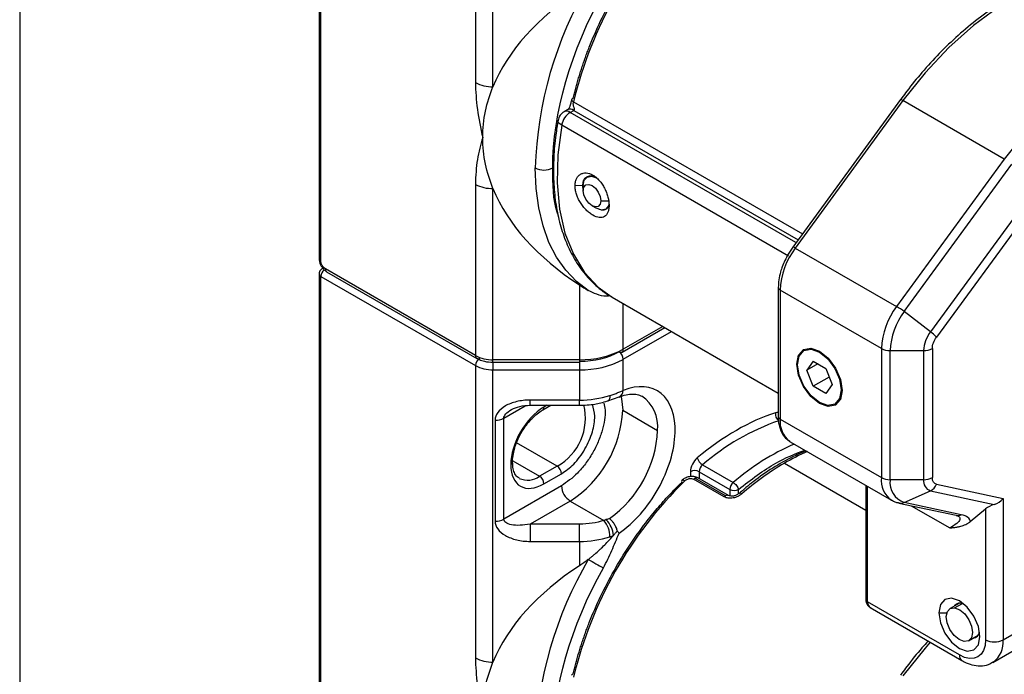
# Model space of a CAD drawing. Header units: millimetres. Extents: x 25 to 1092, y 25 to 838.
# Tile 16 of 60: x 25 to 105, y 562 to 615. Entities that reach past the tile are written whole.
import ezdxf

# ---------------------------------------------------------------- set-up
doc = ezdxf.new("R2010")
doc.units = ezdxf.units.MM
doc.header["$LTSCALE"] = 4
doc.linetypes.add('SLD-Solid', pattern=[0])
doc.layers.add('TEXT', color=140, linetype='SLD-Solid', lineweight=25)

msp = doc.modelspace()

# ---------------------------------------------------------------- linework, layer by layer
for p, q in [((49.615, 640.616), (49.615, 595.298)), ((49.761, 595.094), (49.761, 640.412)), ((62.257, 633.198), (62.257, 609.554)), ((63.671, 609.216), (63.671, 632.86)), ((96.735, 608.316), (96.623, 608.164)), ((70.18, 607.99), (88.686, 597.306)), ((96.619, 608.169), (87.909, 596.242)), ((96.823, 608.096), (88.113, 596.168)), ((105.015, 603.366), (96.823, 608.096)), ((69.695, 607.351), (69.414, 607.189)), ((69.914, 607.14), (70.195, 607.302)), ((88.171, 596.6), (69.914, 607.14)), ((70.195, 607.302), (88.338, 596.828)), ((87.562, 595.518), (69.224, 606.104)), ((105.015, 603.366), (96.305, 591.439)), ((96.922, 591.02), (105.632, 602.948)), ((71.348, 601.943), (71.285, 601.907)), ((62.257, 601.318), (62.257, 587.472)), ((70.931, 601.215), (70.307, 601.197)), ((70.931, 601.215), (70.975, 601.24)), ((70.974, 601.22), (70.974, 600.812)), ((107.751, 601.32), (99.042, 589.392)), ((63.671, 587.134), (63.671, 600.98)), ((108.241, 600.887), (99.532, 588.96)), ((71.681, 599.587), (72.035, 599.383)), ((72.389, 599.995), (73.096, 599.995)), ((72.785, 599.309), (72.895, 599.372)), ((87.922, 596.228), (87.53, 595.659)), ((88.113, 596.168), (96.305, 591.439)), ((49.615, 594.073), (49.615, 548.755)), ((62.257, 587.472), (50.115, 594.482)), ((50.218, 594.253), (62.361, 587.243)), ((49.761, 548.551), (49.761, 593.869)), ((49.761, 593.869), (62.257, 586.656)), ((70.671, 593.183), (70.671, 587.134)), ((86.738, 592.97), (86.738, 582.529)), ((95.077, 588.036), (86.884, 592.765)), ((86.884, 592.765), (86.884, 582.325)), ((73.307, 592.193), (86.738, 584.439)), ((74.207, 587.979), (74.207, 591.673)), ((99.042, 589.392), (96.922, 591.02)), ((74.103, 587.75), (77.552, 589.742)), ((77.406, 589.826), (74.207, 587.979)), ((74.207, 587.163), (78.113, 589.418)), ((88.887, 587.914), (88.816, 587.873)), ((95.077, 588.036), (95.077, 577.595)), ((95.784, 587.867), (98.491, 587.867)), ((95.784, 577.426), (95.784, 587.867)), ((98.491, 587.867), (98.491, 577.426)), ((99.198, 588.036), (99.198, 577.595)), ((70.671, 587.134), (63.671, 587.134)), ((63.671, 586.923), (63.671, 587.134)), ((63.671, 586.923), (70.671, 586.923)), ((63.671, 586.923), (63.671, 586.317)), ((70.671, 587.134), (70.671, 586.923)), ((70.671, 586.923), (70.671, 586.317)), ((74.207, 584.646), (74.207, 587.163)), ((88.299, 586.769), (88.228, 586.769)), ((89.556, 587.023), (89.046, 586.297)), ((89.93, 586.808), (89.046, 586.297)), ((89.556, 587.023), (90.577, 586.434)), ((62.257, 586.656), (62.257, 563.011)), ((63.671, 586.317), (70.671, 586.317)), ((63.671, 562.673), (63.671, 586.317)), ((70.671, 586.317), (70.671, 583.868)), ((89.556, 584.982), (89.046, 586.297)), ((90.577, 586.434), (91.087, 585.119)), ((90.85, 585.729), (89.556, 584.982)), ((90.577, 584.393), (89.556, 584.982)), ((91.087, 585.119), (90.577, 584.393)), ((91.834, 584.688), (91.904, 584.728)), ((91.905, 584.647), (91.905, 584.728)), ((70.671, 583.868), (66.671, 583.868)), ((66.671, 583.445), (66.671, 583.868)), ((70.671, 583.445), (70.671, 583.868)), ((72.948, 583.793), (73.869, 584.125)), ((91.316, 583.543), (91.387, 583.584)), ((64.55, 582.404), (66.28, 583.402)), ((66.671, 583.445), (70.671, 583.445)), ((67.689, 583.067), (68.344, 583.445)), ((68.051, 583.445), (67.792, 583.296)), ((74.156, 583.05), (76.985, 581.418)), ((63.843, 582.235), (63.843, 574.069)), ((64.55, 574.238), (64.55, 582.404)), ((86.884, 582.325), (95.077, 577.595)), ((68.853, 578.519), (65.579, 580.409)), ((87.713, 580.493), (87.662, 580.525)), ((87.713, 580.493), (95.905, 575.764)), ((65.28, 578.949), (67.439, 577.703)), ((68.853, 578.519), (67.439, 577.703)), ((79.637, 578.075), (79.637, 577.674)), ((80.344, 578.075), (82.818, 576.646)), ((80.344, 578.075), (80.344, 577.511)), ((80.62, 578.633), (83.095, 577.204)), ((87.238, 578.764), (93.809, 574.97)), ((67.792, 577.09), (69.207, 577.907)), ((82.361, 576.039), (79.886, 577.467)), ((82.465, 576.117), (79.99, 577.546)), ((82.715, 576.142), (80.24, 577.57)), ((98.491, 577.426), (95.784, 577.426)), ((69.207, 576.927), (64.55, 574.238)), ((82.818, 576.646), (82.818, 576.109)), ((83.526, 576.298), (83.526, 576.646)), ((93.809, 576.974), (93.809, 567.743)), ((93.955, 567.539), (93.955, 576.89)), ((96.922, 575.587), (99.042, 576.537)), ((99.042, 576.537), (104.208, 575.427)), ((99.532, 577.057), (104.916, 575.9)), ((69.914, 575.702), (66.671, 573.83)), ((69.914, 575.702), (72.639, 574.129)), ((104.916, 575.9), (104.916, 564.478)), ((96.495, 575.538), (101.109, 574.546)), ((101.537, 574.596), (96.922, 575.587)), ((97.491, 575.324), (100.612, 573.522)), ((102.257, 574.035), (103.501, 575.06)), ((103.501, 575.06), (103.501, 564.478)), ((101.163, 574.537), (101.29, 574.483)), ((66.671, 573.83), (66.671, 572.436)), ((70.671, 573.83), (66.671, 573.83)), ((70.671, 572.436), (70.671, 573.83)), ((66.671, 572.436), (70.671, 572.436)), ((70.671, 572.436), (70.671, 570.47)), ((101.38, 563.253), (93.955, 567.539)), ((94.161, 567.082), (101.587, 562.795)), ((101.391, 567.441), (100.63, 567.002)), ((101.001, 567.065), (101.623, 567.425)), ((99.718, 566.662), (100.371, 566.662)), ((104.916, 564.478), (107.744, 566.111)), ((102.13, 564.404), (102.891, 564.843)), ((104.087, 562.647), (106.915, 564.279)), ((96.735, 561.774), (96.623, 561.622))]:
    msp.add_line(p, q)
at = {"flags": 128}
for points in [[(114.423, 618.256), (112.635, 618.446), (110.723, 618.278), (108.72, 617.755), (106.661, 616.886), (104.584, 615.687), (102.526, 614.179), (100.522, 612.389), (98.61, 610.349), (96.823, 608.096)], [(122.615, 613.527), (120.828, 613.717), (118.915, 613.548), (116.912, 613.025), (114.854, 612.156), (112.777, 610.957), (110.718, 609.45), (108.715, 607.66), (106.802, 605.62), (105.015, 603.366)], [(70.164, 608.27), (70.105, 608.251), (70.062, 608.225), (70.036, 608.193), (70.029, 608.168)], [(96.823, 608.096), (96.758, 608.131), (96.703, 608.157), (96.66, 608.172), (96.631, 608.175), (96.619, 608.169)], [(69.224, 606.104), (68.919, 603.71), (68.862, 601.433), (69.054, 599.308), (69.491, 597.372), (70.167, 595.656), (71.069, 594.189), (72.185, 592.993), (73.307, 592.193)], [(69.224, 606.104), (69.099, 606.188), (69.006, 606.277), (68.947, 606.368), (68.926, 606.457), (68.929, 606.496)], [(71.378, 592.736), (70.41, 593.469), (69.552, 594.366), (68.813, 595.419), (68.198, 596.618), (67.715, 597.954), (67.366, 599.413), (67.156, 600.983), (67.085, 602.649)], [(70.974, 601.22), (71.055, 601.642), (71.285, 601.907), (71.629, 601.974), (72.035, 601.832), (72.055, 601.821)], [(70.974, 600.812), (71.028, 601.093), (71.182, 601.27), (71.411, 601.314), (71.682, 601.22), (71.952, 601.002), (72.182, 600.692), (72.335, 600.339), (72.389, 599.995)], [(72.389, 599.995), (72.335, 599.714), (72.182, 599.537), (71.952, 599.493), (71.682, 599.587), (71.411, 599.805), (71.182, 600.115), (71.028, 600.468), (70.974, 600.812)], [(73.064, 599.715), (73.015, 599.573), (72.785, 599.309), (72.441, 599.242), (72.035, 599.383), (72.035, 599.383)], [(87.909, 596.242), (87.908, 596.239), (87.907, 596.238)], [(88.113, 596.168), (88.048, 596.204), (87.993, 596.229), (87.95, 596.244), (87.921, 596.247), (87.909, 596.242)], [(88.228, 586.769), (88.368, 587.501), (88.766, 587.96), (89.363, 588.076), (90.066, 587.831), (90.77, 587.263), (91.366, 586.459), (91.765, 585.54), (91.905, 584.647)], [(88.299, 586.729), (88.433, 587.432), (88.816, 587.873), (89.39, 587.985), (90.066, 587.75), (90.743, 587.204), (91.316, 586.43), (91.7, 585.547), (91.834, 584.688)], [(91.905, 584.647), (91.765, 583.915), (91.366, 583.456), (90.77, 583.341), (90.066, 583.585), (89.363, 584.153), (88.766, 584.957), (88.368, 585.876), (88.228, 586.769)], [(91.834, 584.688), (91.7, 583.984), (91.316, 583.543), (90.743, 583.432), (90.066, 583.667), (89.39, 584.213), (88.816, 584.986), (88.433, 585.87), (88.299, 586.729)], [(73.131, 584.241), (73.121, 584.092), (73.093, 583.967), (73.048, 583.872), (72.987, 583.811), (72.946, 583.792)], [(74.016, 584.22), (74.075, 583.959), (74.156, 583.05)], [(79.17, 577.327), (79.103, 577.36), (79.043, 577.38), (78.992, 577.386), (78.953, 577.377), (78.935, 577.364)], [(103.042, 564.743), (102.915, 565.551), (102.555, 566.381), (102.016, 567.108), (101.38, 567.622), (100.744, 567.843), (100.205, 567.738), (99.845, 567.323), (99.718, 566.662)], [(101.759, 564.34), (101.352, 564.495), (100.948, 564.833), (100.61, 565.305), (100.39, 565.836), (100.32, 566.348), (100.411, 566.761), (100.65, 567.013), (101.001, 567.065)], [(101.001, 567.065), (101.409, 566.911), (101.812, 566.572), (102.15, 566.101), (102.371, 565.569), (102.44, 565.058), (102.349, 564.645), (102.11, 564.392), (101.759, 564.34)], [(99.718, 566.662), (99.845, 565.855), (100.205, 565.024), (100.744, 564.297), (101.38, 563.784), (102.016, 563.563), (102.555, 563.667), (102.915, 564.082), (103.042, 564.743)], [(99.022, 564.276), (98.61, 563.806), (96.823, 561.553)], [(70.164, 561.727), (70.105, 561.708), (70.062, 561.682), (70.036, 561.65), (70.029, 561.625)]]:
    msp.add_lwpolyline(points, dxfattribs=at)
for centre, radius, start, end in [((102.412, 600.226), 33.154, 134.50996, 166.45737), ((98.563, 601.615), 31.495, 149.67288, 178.11861), ((63.614, 612.101), 2.886, 241.95976, 271.1441), ((70.257, 608.209), 0.232, 190.12614, 250.46333), ((70.765, 605.825), 1.567, 122.93047, 169.7281), ((69.621, 606.731), 0.503, 54.38458, 114.28233), ((69.902, 606.893), 0.503, 54.38242, 114.30712), ((67.792, 604.013), 1.537, 242.60967, 297.39033), ((63.614, 603.865), 2.886, 241.95976, 271.1441), ((92.933, 592.505), 6.054, 142.7645, 177.53277), ((49.865, 595.323), 0.251, 185.6948, 245.62534), ((49.865, 594.098), 0.252, 185.7352, 245.62182), ((50.535, 593.833), 0.775, 131.71157, 177.32997), ((50.353, 594.451), 0.24, 172.74417, 235.94365), ((86.977, 592.986), 0.239, 183.84802, 247.28185), ((101.125, 587.775), 6.054, 142.7645, 177.53277), ((101.389, 587.625), 5.61, 142.7645, 177.53277), ((93.31, 586.354), 5.901, 52.25452, 59.49736), ((101.202, 587.75), 2.713, 142.7645, 177.53277), ((96.69, 586.234), 3.937, 43.81021, 53.33087), ((70.815, 594.347), 7.215, 268.8559, 298.04024), ((74, 587.98), 0.251, 234.38242, 294.30712), ((73.439, 587.128), 0.768, 2.60548, 57.39452), ((73.969, 587.949), 0.24, 304.05635, 7.25583), ((95.755, 589.31), 1.443, 241.95976, 271.1441), ((98.52, 589.31), 1.443, 268.8559, 298.04024), ((62.494, 587.442), 0.239, 172.6801, 236.58521), ((63.614, 590.019), 2.886, 241.95976, 271.1441), ((63.025, 586.621), 0.768, 122.60548, 177.39452), ((70.815, 593.53), 7.215, 268.8559, 298.04024), ((63.614, 589.203), 2.886, 241.95976, 271.1441), ((73.613, 584.661), 0.594, 295.52508, 358.58416), ((70.714, 591.873), 8.005, 269.69267, 287.57253), ((74.008, 581.721), 2.992, 354.17624, 55.39527), ((67.548, 583.269), 0.246, 304.8419, 6.31452), ((66.703, 582.406), 4.442, 298.95394, 14.00202), ((64.945, 583.47), 9.221, 302.60548, 357.39452), ((87.152, 582.731), 0.653, 170.51126, 235.76518), ((63.872, 583.677), 1.443, 268.8559, 298.04024), ((92.902, 564.477), 18.741, 109.05036, 130.94426), ((86.988, 582.554), 0.251, 185.6948, 245.62534), ((88.947, 582.147), 2.07, 175.08822, 231.61445), ((67.677, 581.872), 9.319, 305.55615, 357.20549), ((95.877, 562.337), 19.606, 113.57651, 130.68903), ((95.754, 564.089), 16.967, 113.10377, 120.1267), ((65.008, 578.866), 0.245, 293.55392, 356.56184), ((81.125, 579.468), 0.976, 196.48132, 238.82625), ((68.439, 577.872), 0.768, 2.60548, 57.39452), ((79.99, 577.392), 0.769, 62.60967, 117.39033), ((81.126, 578.035), 0.783, 130.21854, 177.06937), ((98.515, 559.47), 22.348, 120.30703, 131.20697), ((66.471, 579.057), 1.665, 246.22573, 305.571), ((67.025, 577.055), 0.768, 2.60548, 57.39452), ((102.412, 553.684), 33.154, 134.50996, 166.45737), ((79.052, 577.283), 0.143, 145.01167, 210.85753), ((80.282, 577.048), 0.577, 120.43602, 133.40728), ((80.137, 577.341), 0.251, 65.69288, 125.61758), ((97.008, 577.365), 1.945, 173.18825, 234.9178), ((95.755, 578.869), 1.443, 241.95976, 271.1441), ((97.448, 577.185), 1.682, 171.7396, 251.78402), ((99.296, 577.309), 0.813, 171.7396, 251.78402), ((98.52, 578.869), 1.443, 268.8559, 298.04024), ((70.742, 576.997), 1.537, 182.60548, 237.39452), ((83.601, 576.606), 0.783, 130.21854, 177.06937), ((83.172, 577.328), 0.769, 242.60967, 297.39033), ((98.603, 577.441), 1.005, 295.87822, 337.51286), ((82.757, 575.619), 0.577, 120.43602, 133.40728), ((82.611, 575.919), 0.246, 64.64131, 126.32928), ((83.649, 576.117), 0.22, 49.12455, 116.6825), ((96.634, 576.21), 0.686, 258.24429, 294.8951), ((63.872, 575.512), 1.443, 268.8559, 298.04024), ((71.027, 572.776), 2.104, 0.90834, 39.99552), ((71.394, 572.785), 2.012, 3.5084, 44.42044), ((101.248, 575.218), 0.686, 258.3604, 294.89357), ((70.714, 580.441), 8.005, 269.69267, 287.57253), ((98.563, 555.072), 31.495, 149.67288, 178.11861), ((91.392, 605.638), 40.026, 239.99826, 241.99366), ((94.059, 567.768), 0.251, 185.6948, 245.62534), ((101.474, 566.85), 0.599, 68.57566, 142.2994), ((102.426, 565.205), 0.592, 277.20657, 351.90762), ((104.208, 565.843), 1.537, 242.60967, 297.39033), ((102.906, 564.282), 2.019, 306.33096, 5.565), ((63.614, 565.558), 2.886, 241.95976, 271.1441), ((101.883, 563.204), 0.505, 174.4495, 233.50412)]:
    msp.add_arc(centre, radius, start, end)
for centre, major_axis, ratio, start_param, end_param in [((93.955, 605.098), (31.113, 0), 0.577382, 2.41642, 2.910311), ((93.955, 605.098), (31.113, 0), 0.577382, 3.372875, 3.866765), ((104.208, 576.308), (0.868, 0.701), 0.707545, 4.193069, 4.978468), ((104.208, 574.908), (0.983, 0.393), 0.46267, 1.387715, 2.173113), ((93.955, 558.555), (31.113, 0), 0.577382, 2.41642, 2.910311)]:
    msp.add_ellipse(centre, major_axis=major_axis, ratio=ratio, start_param=start_param, end_param=end_param)
for points, knots in [([(70.164, 608.27), (70.196, 608.407), (70.261, 608.681), (70.366, 609.094), (70.478, 609.507), (70.597, 609.92), (70.722, 610.335), (70.855, 610.749), (70.995, 611.164), (71.141, 611.58), (71.294, 611.996), (71.675, 612.984), (72.35, 614.54), (73.434, 616.616), (74.658, 618.616), (75.706, 620.083), (76.486, 621.074), (76.957, 621.644), (77.436, 622.197), (77.925, 622.733), (78.422, 623.254), (78.76, 623.586), (78.929, 623.752)], [0, 0, 0, 0, 0.02473, 0.049407, 0.074044, 0.098655, 0.123252, 0.14785, 0.172462, 0.197102, 0.221783, 0.246518, 0.373247, 0.500005, 0.626734, 0.753492, 0.794677, 0.835738, 0.876739, 0.917741, 0.958807, 1, 1, 1, 1]), ([(110.455, 618.277), (110.172, 618.231), (109.348, 618.096), (107.934, 617.615), (106.244, 616.863), (104.557, 615.89), (102.897, 614.728), (101.29, 613.398), (99.771, 611.943), (98.388, 610.425), (97.387, 609.21), (96.869, 608.499), (96.735, 608.316)], [0, 0, 0, 0, 0.061808, 0.18027, 0.298228, 0.415562, 0.532059, 0.647249, 0.760038, 0.867511, 0.965962, 1, 1, 1, 1]), ([(62.257, 609.554), (62.257, 608.855), (62.312, 608.124), (62.514, 606.631), (62.661, 605.87), (62.843, 605.098)], [0, 0, 0, 0, 0.5, 0.5, 1, 1, 1, 1]), ([(62.843, 605.098), (62.843, 605.832), (62.921, 606.546), (63.207, 607.924), (63.415, 608.587), (63.671, 609.216)], [0, 0, 0, 0, 0.5, 0.5, 1, 1, 1, 1]), ([(70.029, 608.168), (70.007, 608.075), (69.974, 607.932), (69.924, 607.759), (69.892, 607.651), (69.861, 607.555), (69.819, 607.468), (69.762, 607.396), (69.721, 607.368), (69.697, 607.352)], [0, 0, 0, 0, 0.308382, 0.469423, 0.54582, 0.647433, 0.782953, 0.874708, 1, 1, 1, 1]), ([(70.195, 607.302), (70.205, 607.309), (70.225, 607.322), (70.244, 607.351), (70.253, 607.384), (70.254, 607.425), (70.236, 607.488), (70.209, 607.576), (70.179, 607.686), (70.165, 607.795), (70.164, 607.9), (70.174, 607.961), (70.18, 607.99)], [0, 0, 0, 0, 0.0528858, 0.1053507, 0.1600713, 0.2194202, 0.3014907, 0.469985, 0.6349435, 0.7737343, 0.8923034, 1, 1, 1, 1]), ([(69.415, 607.187), (69.403, 607.181), (69.303, 607.131), (69.14, 606.974), (68.979, 606.739), (68.954, 606.561), (68.944, 606.493)], [0, 0, 0, 0, 0.045632, 0.386919, 0.764381, 1, 1, 1, 1]), ([(68.944, 606.5), (68.875, 606.104), (68.695, 605.088), (68.566, 603.497), (68.546, 601.738), (68.684, 600.046), (68.98, 598.441), (69.437, 596.939), (70.063, 595.559), (70.858, 594.31), (71.848, 593.238), (72.655, 592.542), (73.171, 592.289), (73.247, 592.252)], [0, 0, 0, 0, 0.0622797, 0.1597662, 0.2584635, 0.3581233, 0.45863, 0.5599877, 0.6623641, 0.7661303, 0.8719785, 0.9810837, 1, 1, 1, 1]), ([(62.843, 605.098), (62.66, 604.536), (62.514, 603.944), (62.312, 602.687), (62.257, 602.02), (62.257, 601.318)], [0, 0, 0, 0, 0.5, 0.5, 1, 1, 1, 1]), ([(68.922, 598.915), (68.905, 598.962), (68.514, 599.996), (68.507, 601.353), (68.5, 602.649)], [0, 0, 0, 0, 0.04478, 1, 1, 1, 1]), ([(70.307, 601.197), (70.307, 601.303), (70.316, 601.403), (70.354, 601.591), (70.382, 601.679), (70.456, 601.839), (70.501, 601.91), (70.607, 602.033), (70.669, 602.086), (70.804, 602.169), (70.877, 602.199), (71.035, 602.237), (71.119, 602.244), (71.378, 602.228), (71.565, 602.169), (71.837, 602.012), (71.928, 601.947), (72.103, 601.8), (72.187, 601.717), (72.348, 601.534), (72.425, 601.434), (72.566, 601.225), (72.632, 601.114), (72.751, 600.883), (72.803, 600.766), (72.893, 600.529), (72.932, 600.408), (73.025, 600.052), (73.057, 599.82), (73.056, 599.608)], [0, 0, 0, 0, 0.0625, 0.0625, 0.125, 0.125, 0.1875, 0.1875, 0.25, 0.25, 0.3125, 0.3125, 0.375, 0.375, 0.5, 0.5, 0.5625, 0.5625, 0.625, 0.625, 0.6875, 0.6875, 0.75, 0.75, 0.8125, 0.8125, 0.875, 0.875, 1, 1, 1, 1]), ([(70.931, 601.215), (70.945, 601.349), (70.971, 601.615), (71.175, 601.893), (71.469, 602.028), (71.788, 602.022), (71.992, 601.905), (72.074, 601.857)], [0, 0, 0, 0, 0.213082, 0.4263, 0.640782, 0.855892, 1, 1, 1, 1]), ([(73.056, 599.608), (73.056, 599.502), (73.048, 599.403), (73.017, 599.22), (72.993, 599.134), (72.931, 598.982), (72.893, 598.915), (72.803, 598.801), (72.749, 598.753), (72.632, 598.68), (72.567, 598.655), (72.425, 598.626), (72.348, 598.624), (72.108, 598.65), (71.929, 598.714), (71.657, 598.87), (71.564, 598.934), (71.382, 599.077), (71.293, 599.157), (71.12, 599.332), (71.036, 599.428), (70.879, 599.629), (70.805, 599.734), (70.669, 599.955), (70.608, 600.067), (70.502, 600.295), (70.456, 600.412), (70.382, 600.642), (70.354, 600.756), (70.317, 600.98), (70.307, 601.091), (70.307, 601.197)], [0, 0, 0, 0, 0.0625, 0.0625, 0.125, 0.125, 0.1875, 0.1875, 0.25, 0.25, 0.3125, 0.3125, 0.375, 0.375, 0.5, 0.5, 0.5625, 0.5625, 0.625, 0.625, 0.6875, 0.6875, 0.75, 0.75, 0.8125, 0.8125, 0.875, 0.875, 0.9375, 0.9375, 1, 1, 1, 1]), ([(70.974, 600.929), (70.96, 600.977), (70.931, 601.077), (70.931, 601.169), (70.931, 601.215)], [0, 0, 0, 0, 0.4872161, 1, 1, 1, 1]), ([(73.02, 599.574), (72.978, 599.489), (72.892, 599.309), (72.639, 599.218), (72.408, 599.22), (72.263, 599.299), (72.239, 599.312)], [0, 0, 0, 0, 0.289853, 0.612399, 0.935884, 1, 1, 1, 1]), ([(87.53, 595.659), (87.358, 595.327), (87.118, 594.863), (86.896, 594.161), (86.765, 593.587), (86.748, 593.174), (86.74, 592.97)], [0, 0, 0, 0, 0.372716, 0.521753, 0.764573, 1, 1, 1, 1]), ([(49.618, 595.298), (49.62, 595.238), (49.625, 595.094), (49.686, 594.89), (49.756, 594.756), (49.785, 594.7)], [0, 0, 0, 0, 0.2953364, 0.7044578, 1, 1, 1, 1]), ([(49.865, 594.505), (49.816, 594.469), (49.717, 594.398), (49.63, 594.24), (49.621, 594.127), (49.616, 594.073)], [0, 0, 0, 0, 0.351106, 0.69281, 1, 1, 1, 1]), ([(49.785, 594.7), (49.864, 594.589), (49.972, 594.435), (50.132, 594.301), (50.198, 594.27), (50.22, 594.259)], [0, 0, 0, 0, 0.634579, 0.878072, 1, 1, 1, 1]), ([(73.142, 592.305), (73.039, 592.288), (72.7, 592.231), (72.062, 592.39), (71.601, 592.624), (71.378, 592.736)], [0, 0, 0, 0, 0.185443, 0.607386, 1, 1, 1, 1]), ([(62.367, 587.249), (62.433, 587.211), (62.613, 587.105), (63.046, 586.966), (63.434, 586.939), (63.671, 586.923)], [0, 0, 0, 0, 0.181209, 0.500082, 1, 1, 1, 1]), ([(73.131, 584.241), (73.188, 584.26), (73.301, 584.297), (73.465, 584.355), (73.624, 584.412), (73.778, 584.47), (73.927, 584.529), (74.07, 584.587), (74.161, 584.626), (74.207, 584.646)], [0, 0, 0, 0, 0.144715, 0.288738, 0.432112, 0.57488, 0.717088, 0.858779, 1, 1, 1, 1]), ([(73.862, 573.102), (75.069, 573.916), (76.197, 575.191), (77.869, 578.181), (78.354, 579.793), (78.439, 582.638), (78.036, 583.773), (76.491, 585.037), (75.404, 585.123), (74.207, 584.646)], [0, 0, 0, 0, 0.25, 0.25, 0.5, 0.5, 0.75, 0.75, 1, 1, 1, 1]), ([(66.671, 583.868), (66.301, 583.868), (65.931, 583.825), (65.247, 583.662), (64.933, 583.541), (64.409, 583.238), (64.2, 583.057), (63.916, 582.662), (63.843, 582.449), (63.843, 582.235)], [0, 0, 0, 0, 0.25, 0.25, 0.5, 0.5, 0.75, 0.75, 1, 1, 1, 1]), ([(72.637, 583.627), (72.681, 583.441), (72.831, 582.817), (72.601, 581.663), (72.186, 580.475), (71.724, 579.554), (71.159, 578.701), (70.335, 577.717), (69.651, 577.238), (69.207, 576.927)], [0, 0, 0, 0, 0.0921495, 0.3095405, 0.4265659, 0.5460748, 0.6655836, 0.782609, 1, 1, 1, 1]), ([(70.671, 583.445), (71.085, 583.464), (71.666, 583.49), (72.422, 583.635), (72.757, 583.741), (72.943, 583.8)], [0, 0, 0, 0, 0.525015, 0.737195, 1, 1, 1, 1]), ([(73.865, 584.111), (74.008, 584.168), (74.362, 584.307), (74.861, 584.372), (75.346, 584.347), (75.59, 584.231), (75.714, 584.172)], [0, 0, 0, 0, 0.177612, 0.439077, 0.71559, 1, 1, 1, 1]), ([(64.55, 582.404), (64.55, 582.511), (64.605, 582.628), (64.818, 582.867), (64.975, 582.987), (65.171, 583.101)], [0, 0, 0, 0, 0.5, 0.5, 1, 1, 1, 1]), ([(65.171, 583.101), (65.388, 583.199), (65.859, 583.411), (66.386, 583.433), (66.671, 583.445)], [0, 0, 0, 0, 0.459483, 1, 1, 1, 1]), ([(65.972, 581.244), (66.155, 581.531), (66.412, 581.931), (66.856, 582.423), (67.235, 582.764), (67.541, 582.996), (67.685, 583.064), (67.689, 583.066)], [0, 0, 0, 0, 0.3710591, 0.518775, 0.7572097, 0.994177, 1, 1, 1, 1]), ([(69.207, 577.907), (69.545, 578.143), (70.065, 578.507), (70.69, 579.255), (71.12, 579.904), (71.47, 580.603), (71.791, 581.51), (71.973, 582.589), (71.8, 583.222), (71.717, 583.528)], [0, 0, 0, 0, 0.19562, 0.300926, 0.408467, 0.516007, 0.621313, 0.816933, 1, 1, 1, 1]), ([(86.738, 582.855), (86.733, 582.858), (86.67, 582.887), (86.586, 582.862), (86.508, 582.839)], [0, 0, 0, 0, 0.083335, 1, 1, 1, 1]), ([(86.74, 582.53), (86.739, 582.522), (86.722, 582.288), (86.788, 581.861), (86.97, 581.278), (87.261, 580.81), (87.546, 580.63), (87.664, 580.556)], [0, 0, 0, 0, 0.009227, 0.265298, 0.52982, 0.805426, 1, 1, 1, 1]), ([(65.26, 578.853), (65.257, 578.88), (65.238, 579.073), (65.301, 579.474), (65.428, 580.017), (65.634, 580.606), (65.85, 581.015), (65.972, 581.244)], [0, 0, 0, 0, 0.042269, 0.29816, 0.494698, 0.716347, 1, 1, 1, 1]), ([(83.526, 576.646), (84.527, 577.424), (86.312, 578.809), (88.096, 579.512), (88.879, 579.82)], [0, 0, 0, 0, 0.561366, 1, 1, 1, 1]), ([(88.915, 579.724), (88.574, 579.583), (87.701, 579.221), (86.293, 578.393), (84.833, 577.395), (83.93, 576.621), (83.54, 576.287)], [0, 0, 0, 0, 0.1892553, 0.4843796, 0.7770369, 1, 1, 1, 1]), ([(65.805, 577.55), (65.769, 577.565), (65.622, 577.625), (65.455, 577.864), (65.281, 578.285), (65.267, 578.663), (65.26, 578.853)], [0, 0, 0, 0, 0.109347, 0.441265, 0.718436, 1, 1, 1, 1]), ([(80.19, 579.191), (80.033, 579.06), (79.892, 578.878), (79.691, 578.472), (79.637, 578.26), (79.637, 578.075)], [0, 0, 0, 0, 0.5, 0.5, 1, 1, 1, 1]), ([(70.164, 561.727), (70.196, 561.864), (70.261, 562.138), (70.366, 562.551), (70.478, 562.964), (70.597, 563.378), (70.722, 563.792), (70.855, 564.206), (70.995, 564.621), (71.141, 565.037), (71.294, 565.453), (71.675, 566.442), (72.35, 567.997), (73.434, 570.074), (74.658, 572.073), (75.706, 573.54), (76.486, 574.532), (76.957, 575.101), (77.436, 575.654), (77.925, 576.19), (78.422, 576.711), (78.76, 577.043), (78.929, 577.209)], [0, 0, 0, 0, 0.0247302, 0.0494071, 0.0740441, 0.0986546, 0.1232521, 0.1478502, 0.1724623, 0.1971021, 0.2217828, 0.246518, 0.3732475, 0.5000049, 0.6267343, 0.7534917, 0.7946767, 0.8357383, 0.8767389, 0.917741, 0.9588073, 1, 1, 1, 1]), ([(80.241, 577.57), (80.192, 577.594), (80.095, 577.642), (79.92, 577.679), (79.736, 577.689), (79.491, 577.663), (79.193, 577.57), (79.02, 577.432), (78.935, 577.364)], [0, 0, 0, 0, 0.131628, 0.261393, 0.39033, 0.516521, 0.762206, 1, 1, 1, 1]), ([(79.17, 577.327), (79.262, 577.416), (79.39, 577.484), (79.655, 577.537), (79.79, 577.523), (79.886, 577.467)], [0, 0, 0, 0, 0.5, 0.5, 1, 1, 1, 1]), ([(83.095, 577.204), (83.189, 577.15), (83.287, 577.061), (83.448, 576.851), (83.505, 576.74), (83.526, 576.646)], [0, 0, 0, 0, 0.5, 0.5, 1, 1, 1, 1]), ([(83.793, 576.283), (83.769, 576.263), (83.722, 576.224), (83.643, 576.169), (83.559, 576.119), (83.442, 576.058), (83.285, 575.995), (83.088, 575.944), (82.889, 575.92), (82.695, 575.928), (82.513, 575.964), (82.411, 576.014), (82.361, 576.039)], [0, 0, 0, 0, 0.062884, 0.125204, 0.187479, 0.250229, 0.375735, 0.500037, 0.625652, 0.749628, 0.87513, 1, 1, 1, 1]), ([(83.551, 576.314), (83.483, 576.264), (83.351, 576.166), (83.113, 576.088), (82.888, 576.071), (82.772, 576.118), (82.716, 576.141)], [0, 0, 0, 0, 0.2714225, 0.5301985, 0.7711998, 1, 1, 1, 1]), ([(95.904, 575.804), (96.011, 575.727), (96.191, 575.596), (96.411, 575.576), (96.501, 575.568)], [0, 0, 0, 0, 0.5932327, 1, 1, 1, 1]), ([(63.843, 574.069), (63.843, 573.855), (63.916, 573.642), (64.2, 573.247), (64.409, 573.066), (64.933, 572.763), (65.247, 572.642), (65.931, 572.479), (66.301, 572.436), (66.671, 572.436)], [0, 0, 0, 0, 0.25, 0.25, 0.5, 0.5, 0.75, 0.75, 1, 1, 1, 1]), ([(66.671, 573.83), (66.393, 573.777), (66.116, 573.744), (65.603, 573.728), (65.368, 573.743), (64.975, 573.818), (64.818, 573.879), (64.605, 574.035), (64.55, 574.131), (64.55, 574.238)], [0, 0, 0, 0, 0.25, 0.25, 0.5, 0.5, 0.75, 0.75, 1, 1, 1, 1]), ([(73.096, 574.29), (73.116, 574.274), (73.154, 574.243), (73.209, 574.19), (73.26, 574.136), (73.305, 574.082), (73.346, 574.03), (73.382, 573.981), (73.414, 573.935), (73.441, 573.893), (73.486, 573.82), (73.547, 573.711), (73.616, 573.565), (73.672, 573.419), (73.699, 573.326), (73.712, 573.279)], [0, 0, 0, 0, 0.076679, 0.148099, 0.214259, 0.27516, 0.3308, 0.38118, 0.426297, 0.466152, 0.500743, 0.630038, 0.756311, 0.879613, 1, 1, 1, 1]), ([(101.135, 574.533), (101.206, 574.508), (101.442, 574.427), (101.45, 574.195), (101.21, 573.876), (100.817, 573.643), (100.612, 573.522)], [0, 0, 0, 0, 0.112698, 0.377341, 0.676123, 1, 1, 1, 1]), ([(100.612, 573.522), (100.725, 573.534), (100.938, 573.556), (101.23, 573.605), (101.55, 573.678), (101.835, 573.775), (102.054, 573.891), (102.173, 573.969), (102.229, 574.013), (102.257, 574.035)], [0, 0, 0, 0, 0.188653, 0.355007, 0.500823, 0.750047, 0.874638, 0.937171, 1, 1, 1, 1]), ([(73.712, 573.279), (73.661, 573.217), (73.559, 573.092), (73.455, 572.97), (73.403, 572.909)], [0, 0, 0, 0, 0.500184, 1, 1, 1, 1]), ([(71.378, 570.975), (71.429, 571.015), (71.54, 571.102), (71.717, 571.246), (71.964, 571.455), (72.203, 571.67), (72.5, 571.95), (72.789, 572.236), (73.114, 572.58), (73.311, 572.804), (73.403, 572.909)], [0, 0, 0, 0, 0.071348, 0.154462, 0.249342, 0.421284, 0.499566, 0.686241, 0.853048, 1, 1, 1, 1]), ([(72.597, 570.299), (72.849, 570.75), (73.067, 571.219), (73.476, 572.158), (73.669, 572.631), (73.862, 573.102)], [0, 0, 0, 0, 0.5, 0.5, 1, 1, 1, 1]), ([(93.809, 567.743), (93.817, 567.66), (93.834, 567.498), (93.949, 567.29), (94.097, 567.131), (94.211, 567.057), (94.266, 567.022)], [0, 0, 0, 0, 0.277928, 0.538479, 0.777186, 1, 1, 1, 1]), ([(93.955, 567.539), (93.959, 567.488), (93.967, 567.385), (94.028, 567.244), (94.121, 567.121), (94.209, 567.061), (94.252, 567.032)], [0, 0, 0, 0, 0.241618, 0.492319, 0.754084, 1, 1, 1, 1]), ([(98.859, 564.37), (98.691, 564.189), (98.094, 563.545), (97.388, 562.666), (96.869, 561.956), (96.735, 561.774)], [0, 0, 0, 0, 0.2249442, 0.8008801, 1, 1, 1, 1]), ([(62.257, 563.011), (62.257, 562.313), (62.312, 561.581), (62.514, 560.088), (62.661, 559.327), (62.843, 558.555)], [0, 0, 0, 0, 0.5, 0.5, 1, 1, 1, 1]), ([(62.843, 558.555), (62.843, 559.289), (62.921, 560.003), (63.207, 561.381), (63.415, 562.044), (63.671, 562.673)], [0, 0, 0, 0, 0.5, 0.5, 1, 1, 1, 1]), ([(101.59, 562.808), (101.65, 562.769), (101.91, 562.602), (102.408, 562.431), (103.075, 562.343), (103.674, 562.417), (103.978, 562.615), (104.089, 562.687)], [0, 0, 0, 0, 0.075862, 0.324962, 0.581965, 0.8475, 1, 1, 1, 1])]:
    msp.add_open_spline(points, degree=3, knots=knots)
for points in [[(68.5, 602.649), (68.5, 607.052), (69.967, 612.135), (72.597, 616.842)], [(63.671, 600.98), (63.156, 602.243), (62.843, 603.629), (62.843, 605.098)], [(50.115, 594.482), (49.92, 594.594), (49.761, 594.869), (49.761, 595.094)], [(70.671, 593.183), (70.911, 593.027), (71.146, 592.878), (71.378, 592.736)], [(99.198, 588.036), (99.198, 588.328), (99.323, 588.674), (99.532, 588.96)], [(70.671, 587.014), (71.865, 587.014), (73.009, 587.288), (73.853, 587.775)], [(67.792, 583.296), (66.309, 582.44), (65.105, 580.354), (65.105, 578.642)], [(86.508, 582.839), (84.428, 582.174), (82.27, 580.929), (80.19, 579.191)], [(65.105, 578.642), (65.105, 576.929), (66.309, 576.234), (67.792, 577.09)], [(99.532, 577.057), (99.323, 577.102), (99.198, 577.303), (99.198, 577.595)], [(72.639, 574.129), (72.039, 573.933), (71.361, 573.83), (70.671, 573.83)], [(72.831, 574.194), (72.769, 574.17), (72.705, 574.148), (72.639, 574.129)], [(73.096, 574.29), (73.006, 574.259), (72.917, 574.227), (72.831, 574.194)], [(102.257, 574.035), (102.247, 574.303), (101.998, 574.497), (101.537, 574.596)], [(73.712, 573.279), (73.77, 573.215), (73.82, 573.155), (73.862, 573.102)], [(73.131, 572.81), (73.223, 572.84), (73.314, 572.873), (73.403, 572.909)], [(71.378, 570.975), (71.146, 570.795), (70.911, 570.626), (70.671, 570.47)], [(68.5, 556.106), (68.5, 560.51), (69.967, 565.592), (72.597, 570.299)], [(103.501, 564.478), (103.501, 563.126), (102.551, 562.577), (101.38, 563.253)]]:
    msp.add_open_spline(points, degree=3)
at = {"layer": 'TEXT'}
msp.add_line((25.4, 838.2), (25.4, 25.4), dxfattribs=at)

doc.saveas('drawing.dxf')
